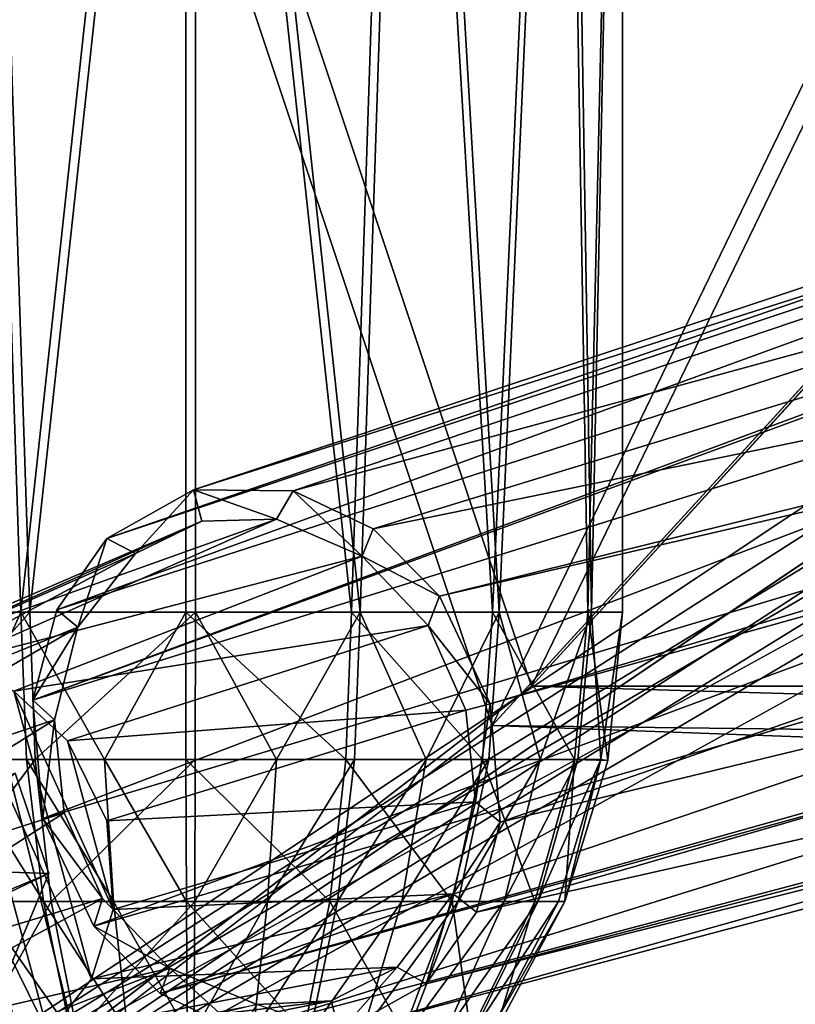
# Model space of a CAD drawing. Header units: metres. Extents: x 0 to 808, y -804 to 0.
# Tile 14 of 126: x 133 to 169, y -715 to -669. Entities that reach past the tile are written whole.
import ezdxf

# ---------------------------------------------------------------- set-up
doc = ezdxf.new("R2010")
doc.units = ezdxf.units.M

msp = doc.modelspace()

# ---------------------------------------------------------------- linework, layer by layer
at = {"layer": 'top0123410'}
for points in [[(132.985703, -703.959656, 1822.479126), (122.774399, -708.201538, 1827.168823), (134.549225, -708.612732, 1821.674805)], [(134.549225, -708.612732, 1821.674805), (127.440666, -708.364502, 1806.421143), (132.985703, -703.959656, 1822.479126)], [(122.774399, -708.201538, 1827.168823), (124.338531, -712.855347, 1826.364136), (134.549225, -708.612732, 1821.674805)], [(127.440666, -708.364502, 1806.421143), (134.549225, -708.612732, 1821.674805), (125.556381, -712.897156, 1807.225464)], [(134.549225, -708.612732, 1821.674805), (124.338531, -712.855347, 1826.364136), (132.664932, -713.145386, 1822.479126)], [(134.549225, -708.612732, 1821.674805), (132.664932, -713.145386, 1822.479126), (125.556381, -712.897156, 1807.225464)]]:
    msp.add_3dface(points, dxfattribs=at)
at = {"layer": 'top0123416'}
for points in [[(216.751785, -666.581909, 1984.93042), (220.287827, -664.60553, 1980.641113), (137.235626, -693.103394, 1863.620483)], [(137.235626, -693.103394, 1863.620483), (220.287827, -664.60553, 1980.641113), (141.242981, -690.857788, 1860.515137)], [(220.287827, -664.60553, 1980.641113), (223.638718, -664.636292, 1976.568481), (141.242981, -690.857788, 1860.515137)], [(141.242981, -690.857788, 1860.515137), (223.638718, -664.636292, 1976.568481), (145.865936, -690.895264, 1857.453491)], [(223.638718, -664.636292, 1976.568481), (232.457413, -667.283875, 1975.449097), (145.865936, -690.895264, 1857.453491)], [(213.83963, -670.892883, 1988.638184), (216.751785, -666.581909, 1984.93042), (134.91217, -696.406006, 1865.817383)], [(134.91217, -696.406006, 1865.817383), (216.751785, -666.581909, 1984.93042), (137.235626, -693.103394, 1863.620483)], [(145.865936, -690.895264, 1857.453491), (232.457413, -667.283875, 1975.449097), (149.559052, -692.662292, 1855.351807)], [(232.457413, -667.283875, 1975.449097), (238.208435, -674.485352, 1974.769409), (149.559052, -692.662292, 1855.351807)], [(213.67041, -671.316772, 1988.878296), (213.83963, -670.892883, 1988.638184), (133.80307, -700.586609, 1867.381958)], [(133.80307, -700.586609, 1867.381958), (213.83963, -670.892883, 1988.638184), (134.91217, -696.406006, 1865.817383)], [(214.840744, -675.384094, 1994.23645), (213.67041, -671.316772, 1988.878296), (133.80307, -700.586609, 1867.381958)], [(149.559052, -692.662292, 1855.351807), (238.208435, -674.485352, 1974.769409), (152.629562, -695.769653, 1853.928955)], [(238.208435, -674.485352, 1974.769409), (238.794708, -675.83374, 1974.97876), (152.629562, -695.769653, 1853.928955)], [(214.840744, -675.384094, 1994.23645), (133.80307, -700.586609, 1867.381958), (134.27095, -706.057373, 1868.155151)], [(216.452423, -681.440369, 1996.715332), (214.840744, -675.384094, 1994.23645), (134.27095, -706.057373, 1868.155151)], [(152.629562, -695.769653, 1853.928955), (238.794708, -675.83374, 1974.97876), (154.980942, -700.757813, 1853.356201)], [(238.967346, -677.300598, 1974.823364), (154.980942, -700.757813, 1853.356201), (238.794708, -675.83374, 1974.97876)], [(155.448898, -706.227905, 1854.129272), (154.980942, -700.757813, 1853.356201), (238.967346, -677.300598, 1974.823364)], [(237.607254, -686.387085, 1975.815063), (155.448898, -706.227905, 1854.129272), (238.967346, -677.300598, 1974.823364)], [(134.27095, -706.057373, 1868.155151), (136.622711, -711.046021, 1867.582275), (216.452423, -681.440369, 1996.715332)], [(136.622711, -711.046021, 1867.582275), (218.125977, -687.570557, 1994.469849), (216.452423, -681.440369, 1996.715332)], [(231.302597, -693.065308, 1977.113037), (154.341949, -710.404297, 1855.69165), (237.607254, -686.387085, 1975.815063)], [(154.341949, -710.404297, 1855.69165), (155.448898, -706.227905, 1854.129272), (237.607254, -686.387085, 1975.815063)], [(136.622711, -711.046021, 1867.582275), (139.69722, -714.156067, 1866.157349), (218.125977, -687.570557, 1994.469849)], [(139.69722, -714.156067, 1866.157349), (219.209366, -691.863464, 1989.271851), (218.125977, -687.570557, 1994.469849)], [(137.235626, -693.103394, 1863.620483), (141.242981, -690.857788, 1860.515137), (138.560959, -693.807251, 1862.880127)], [(141.242981, -690.857788, 1860.515137), (141.633148, -692.305908, 1860.543091), (138.560959, -693.807251, 1862.880127)], [(141.633148, -692.305908, 1860.543091), (141.242981, -690.857788, 1860.515137), (145.086151, -692.206848, 1858.231079)], [(141.242981, -690.857788, 1860.515137), (145.865936, -690.895264, 1857.453491), (145.086151, -692.206848, 1858.231079)], [(145.086151, -692.206848, 1858.231079), (145.865936, -690.895264, 1857.453491), (149.060822, -693.924744, 1855.932617)], [(145.865936, -690.895264, 1857.453491), (149.559052, -692.662292, 1855.351807), (149.060822, -693.924744, 1855.932617)], [(219.209366, -691.863464, 1989.271851), (139.69722, -714.156067, 1866.157349), (219.570984, -692.153198, 1989.04541)], [(126.12352, -698.991394, 1824.241455), (122.795868, -700.765503, 1825.947632), (141.633148, -692.305908, 1860.543091)], [(122.795868, -700.765503, 1825.947632), (138.560959, -693.807251, 1862.880127), (141.633148, -692.305908, 1860.543091)], [(141.633148, -692.305908, 1860.543091), (145.086151, -692.206848, 1858.231079), (126.12352, -698.991394, 1824.241455)], [(145.086151, -692.206848, 1858.231079), (129.908279, -698.912903, 1822.567749), (126.12352, -698.991394, 1824.241455)], [(145.086151, -692.206848, 1858.231079), (149.060822, -693.924744, 1855.932617), (129.908279, -698.912903, 1822.567749)], [(139.69722, -714.156067, 1866.157349), (143.38652, -715.920044, 1864.057495), (219.570984, -692.153198, 1989.04541)], [(219.570984, -692.153198, 1989.04541), (143.38652, -715.920044, 1864.057495), (224.290451, -694.546448, 1985.466064)], [(149.060822, -693.924744, 1855.932617), (149.559052, -692.662292, 1855.351807), (152.629562, -695.769653, 1853.928955)], [(134.91217, -696.406006, 1865.817383), (137.235626, -693.103394, 1863.620483), (135.885437, -697.206055, 1865.329712)], [(137.235626, -693.103394, 1863.620483), (138.560959, -693.807251, 1862.880127), (135.885437, -697.206055, 1865.329712)], [(228.381851, -694.630127, 1981.216187), (152.016678, -713.711365, 1857.890503), (231.302597, -693.065308, 1977.113037)], [(152.016678, -713.711365, 1857.890503), (154.341949, -710.404297, 1855.69165), (231.302597, -693.065308, 1977.113037)], [(122.795868, -700.765503, 1825.947632), (120.802795, -703.329651, 1827.176147), (138.560959, -693.807251, 1862.880127)], [(120.802795, -703.329651, 1827.176147), (135.885437, -697.206055, 1865.329712), (138.560959, -693.807251, 1862.880127)], [(149.060822, -693.924744, 1855.932617), (132.931564, -700.170349, 1821.412354), (129.908279, -698.912903, 1822.567749)], [(149.060822, -693.924744, 1855.932617), (152.108063, -697.135986, 1854.545898), (132.931564, -700.170349, 1821.412354)], [(149.060822, -693.924744, 1855.932617), (152.629562, -695.769653, 1853.928955), (152.108063, -697.135986, 1854.545898)], [(143.38652, -715.920044, 1864.057495), (148.009293, -715.957275, 1860.995972), (224.290451, -694.546448, 1985.466064)], [(224.290451, -694.546448, 1985.466064), (148.009293, -715.957275, 1860.995972), (228.381851, -694.630127, 1981.216187)], [(148.009293, -715.957275, 1860.995972), (152.016678, -713.711365, 1857.890503), (228.381851, -694.630127, 1981.216187)], [(152.629562, -695.769653, 1853.928955), (154.980942, -700.757813, 1853.356201), (152.108063, -697.135986, 1854.545898)], [(134.91217, -696.406006, 1865.817383), (135.885437, -697.206055, 1865.329712), (133.80307, -700.586609, 1867.381958)], [(152.108063, -697.135986, 1854.545898), (135.412567, -702.470154, 1820.638794), (132.931564, -700.170349, 1821.412354)], [(152.108063, -697.135986, 1854.545898), (153.856491, -701.046082, 1854.15979), (135.412567, -702.470154, 1820.638794)], [(152.108063, -697.135986, 1854.545898), (154.980942, -700.757813, 1853.356201), (153.856491, -701.046082, 1854.15979)], [(120.802795, -703.329651, 1827.176147), (119.805962, -706.535278, 1828.055298), (135.885437, -697.206055, 1865.329712)], [(119.805962, -706.535278, 1828.055298), (134.806885, -701.500244, 1866.896484), (135.885437, -697.206055, 1865.329712)], [(135.885437, -697.206055, 1865.329712), (134.806885, -701.500244, 1866.896484), (133.80307, -700.586609, 1867.381958)], [(129.908279, -698.912903, 1822.567749), (134.527267, -716.049194, 1822.89624), (126.12352, -698.991394, 1824.241455)], [(132.931564, -700.170349, 1821.412354), (136.518829, -713.488525, 1821.668823), (129.908279, -698.912903, 1822.567749)], [(136.518829, -713.488525, 1821.668823), (134.527267, -716.049194, 1822.89624), (129.908279, -698.912903, 1822.567749)], [(134.527267, -716.049194, 1822.89624), (131.200104, -717.822937, 1824.602173), (126.12352, -698.991394, 1824.241455)], [(135.412567, -702.470154, 1820.638794), (137.517578, -710.279663, 1820.788452), (132.931564, -700.170349, 1821.412354)], [(137.517578, -710.279663, 1820.788452), (136.518829, -713.488525, 1821.668823), (132.931564, -700.170349, 1821.412354)], [(133.80307, -700.586609, 1867.381958), (134.806885, -701.500244, 1866.896484), (134.27095, -706.057373, 1868.155151)], [(154.980942, -700.757813, 1853.356201), (154.305557, -705.288574, 1854.702148), (153.856491, -701.046082, 1854.15979)], [(154.980942, -700.757813, 1853.356201), (155.448898, -706.227905, 1854.129272), (154.305557, -705.288574, 1854.702148)], [(153.856491, -701.046082, 1854.15979), (137.237198, -706.173706, 1820.34668), (135.412567, -702.470154, 1820.638794)], [(153.856491, -701.046082, 1854.15979), (154.305557, -705.288574, 1854.702148), (137.237198, -706.173706, 1820.34668)], [(119.805962, -706.535278, 1828.055298), (120.086555, -710.641052, 1828.496948), (134.806885, -701.500244, 1866.896484)], [(120.086555, -710.641052, 1828.496948), (135.252426, -705.806702, 1867.453979), (134.806885, -701.500244, 1866.896484)], [(134.806885, -701.500244, 1866.896484), (135.252426, -705.806702, 1867.453979), (134.27095, -706.057373, 1868.155151)], [(135.412567, -702.470154, 1820.638794), (137.237198, -706.173706, 1820.34668), (137.517578, -710.279663, 1820.788452)], [(154.305557, -705.288574, 1854.702148), (137.517578, -710.279663, 1820.788452), (137.237198, -706.173706, 1820.34668)], [(154.305557, -705.288574, 1854.702148), (153.270828, -709.544067, 1856.2323), (137.517578, -710.279663, 1820.788452)], [(155.448898, -706.227905, 1854.129272), (153.270828, -709.544067, 1856.2323), (154.305557, -705.288574, 1854.702148)], [(120.086555, -710.641052, 1828.496948), (121.911491, -714.344727, 1828.204712), (135.252426, -705.806702, 1867.453979)], [(121.911491, -714.344727, 1828.204712), (137.036804, -709.770752, 1867.054688), (135.252426, -705.806702, 1867.453979)], [(134.27095, -706.057373, 1868.155151), (135.252426, -705.806702, 1867.453979), (137.036804, -709.770752, 1867.054688)], [(136.622711, -711.046021, 1867.582275), (134.27095, -706.057373, 1868.155151), (137.036804, -709.770752, 1867.054688)], [(155.448898, -706.227905, 1854.129272), (154.341949, -710.404297, 1855.69165), (153.270828, -709.544067, 1856.2323)], [(121.911491, -714.344727, 1828.204712), (124.39576, -716.646362, 1827.429932), (137.036804, -709.770752, 1867.054688)], [(124.39576, -716.646362, 1827.429932), (140.142059, -712.993896, 1865.631714), (137.036804, -709.770752, 1867.054688)], [(153.270828, -709.544067, 1856.2323), (136.518829, -713.488525, 1821.668823), (137.517578, -710.279663, 1820.788452)], [(153.270828, -709.544067, 1856.2323), (150.675461, -712.94281, 1858.628662), (136.518829, -713.488525, 1821.668823)], [(140.142059, -712.993896, 1865.631714), (136.622711, -711.046021, 1867.582275), (137.036804, -709.770752, 1867.054688)], [(153.270828, -709.544067, 1856.2323), (152.016678, -713.711365, 1857.890503), (150.675461, -712.94281, 1858.628662)], [(154.341949, -710.404297, 1855.69165), (152.016678, -713.711365, 1857.890503), (153.270828, -709.544067, 1856.2323)], [(139.69722, -714.156067, 1866.157349), (136.622711, -711.046021, 1867.582275), (140.142059, -712.993896, 1865.631714)], [(124.39576, -716.646362, 1827.429932), (127.415985, -717.90155, 1826.275635), (140.142059, -712.993896, 1865.631714)], [(127.415985, -717.90155, 1826.275635), (144.185287, -714.672241, 1863.280029), (140.142059, -712.993896, 1865.631714)], [(150.675461, -712.94281, 1858.628662), (134.527267, -716.049194, 1822.89624), (136.518829, -713.488525, 1821.668823)], [(150.675461, -712.94281, 1858.628662), (147.618744, -714.509277, 1860.968384), (134.527267, -716.049194, 1822.89624)], [(143.38652, -715.920044, 1864.057495), (139.69722, -714.156067, 1866.157349), (140.142059, -712.993896, 1865.631714)], [(143.38652, -715.920044, 1864.057495), (140.142059, -712.993896, 1865.631714), (144.185287, -714.672241, 1863.280029)], [(150.675461, -712.94281, 1858.628662), (148.009293, -715.957275, 1860.995972), (147.618744, -714.509277, 1860.968384)], [(152.016678, -713.711365, 1857.890503), (148.009293, -715.957275, 1860.995972), (150.675461, -712.94281, 1858.628662)], [(147.618744, -714.509277, 1860.968384), (131.200104, -717.822937, 1824.602173), (134.527267, -716.049194, 1822.89624)], [(131.200104, -717.822937, 1824.602173), (147.618744, -714.509277, 1860.968384), (144.185287, -714.672241, 1863.280029)], [(148.009293, -715.957275, 1860.995972), (144.185287, -714.672241, 1863.280029), (147.618744, -714.509277, 1860.968384)]]:
    msp.add_3dface(points, dxfattribs=at)
at = {"layer": 'top0123424'}
for points in [[(126.809273, -696.510193, 1828.383911), (130.915787, -626.00769, 1825.159668), (133.24913, -696.510193, 1823.976563)], [(127.123726, -696.510193, 1856.666382), (133.659943, -696.510193, 1860.929443), (131.300842, -626.00769, 1859.798584)], [(130.915787, -626.00769, 1825.159668), (140.885391, -626.00769, 1822.369263), (133.24913, -696.510193, 1823.976563)], [(133.659943, -696.510193, 1860.929443), (141.330017, -626.00769, 1862.366699), (131.300842, -626.00769, 1859.798584)], [(133.24913, -696.510193, 1823.976563), (140.885391, -626.00769, 1822.369263), (140.885391, -696.510193, 1822.369263)], [(133.659943, -696.510193, 1860.929443), (141.330032, -696.510193, 1862.366699), (141.330017, -626.00769, 1862.366699)], [(140.885391, -626.00769, 1822.369263), (148.555481, -696.510193, 1823.806519), (140.885391, -696.510193, 1822.369263)], [(140.885391, -626.00769, 1822.369263), (150.914551, -626.00769, 1824.937378), (148.555481, -696.510193, 1823.806519)], [(141.330032, -696.510193, 1862.366699), (148.966263, -696.510193, 1860.759277), (141.330017, -626.00769, 1862.366699)], [(141.330017, -626.00769, 1862.366699), (148.966263, -696.510193, 1860.759277), (151.299606, -626.00769, 1859.576294)], [(150.914551, -626.00769, 1824.937378), (155.091736, -696.510193, 1828.06958), (148.555481, -696.510193, 1823.806519)], [(148.966263, -696.510193, 1860.759277), (155.406128, -696.510193, 1856.351929), (151.299606, -626.00769, 1859.576294)], [(150.914551, -626.00769, 1824.937378), (158.315979, -626.00769, 1832.176025), (155.091736, -696.510193, 1828.06958)], [(151.299606, -626.00769, 1859.576294), (155.406128, -696.510193, 1856.351929), (158.5383, -626.00769, 1852.174805)], [(158.315979, -626.00769, 1832.176025), (159.499023, -696.510193, 1834.509399), (155.091736, -696.510193, 1828.06958)], [(155.406128, -696.510193, 1856.351929), (159.669174, -696.510193, 1849.815796), (158.5383, -626.00769, 1852.174805)], [(158.315979, -626.00769, 1832.176025), (161.106461, -626.00769, 1842.14563), (159.499023, -696.510193, 1834.509399)], [(158.5383, -626.00769, 1852.174805), (159.669174, -696.510193, 1849.815796), (161.106461, -626.00769, 1842.14563)], [(161.106461, -626.00769, 1842.14563), (161.106461, -696.510193, 1842.14563), (159.499023, -696.510193, 1834.509399)], [(159.669174, -696.510193, 1849.815796), (161.106461, -696.510193, 1842.14563), (161.106461, -626.00769, 1842.14563)], [(126.809273, -696.510193, 1828.383911), (133.24913, -696.510193, 1823.976563), (130.191956, -703.338379, 1826.418091)], [(127.123726, -696.510193, 1856.666382), (127.593941, -703.338318, 1856.185547), (133.659943, -696.510193, 1860.929443)], [(127.593941, -703.338318, 1856.185547), (133.910385, -703.338318, 1860.305298), (133.659943, -696.510193, 1860.929443)], [(130.191956, -703.338379, 1826.418091), (133.24913, -696.510193, 1823.976563), (133.513367, -703.338379, 1824.595093)], [(133.24913, -696.510193, 1823.976563), (137.126602, -703.338379, 1823.454956), (133.513367, -703.338379, 1824.595093)], [(133.24913, -696.510193, 1823.976563), (140.885391, -696.510193, 1822.369263), (137.126602, -703.338379, 1823.454956)], [(133.659943, -696.510193, 1860.929443), (133.910385, -703.338318, 1860.305298), (141.330032, -696.510193, 1862.366699)], [(133.910385, -703.338318, 1860.305298), (141.322556, -703.338318, 1861.694214), (141.330032, -696.510193, 1862.366699)], [(137.126602, -703.338379, 1823.454956), (140.885391, -696.510193, 1822.369263), (140.892853, -703.338379, 1823.041748)], [(140.892853, -703.338379, 1823.041748), (140.885391, -696.510193, 1822.369263), (148.305038, -703.338318, 1824.430664)], [(140.885391, -696.510193, 1822.369263), (148.555481, -696.510193, 1823.806519), (148.305038, -703.338318, 1824.430664)], [(141.330032, -696.510193, 1862.366699), (141.322556, -703.338318, 1861.694214), (145.088791, -703.338318, 1861.280884)], [(148.966263, -696.510193, 1860.759277), (141.330032, -696.510193, 1862.366699), (145.088791, -703.338318, 1861.280884)], [(148.966263, -696.510193, 1860.759277), (145.088791, -703.338318, 1861.280884), (148.702026, -703.338318, 1860.140869)], [(148.305038, -703.338318, 1824.430664), (148.555481, -696.510193, 1823.806519), (154.621506, -703.338318, 1828.550293)], [(148.555481, -696.510193, 1823.806519), (155.091736, -696.510193, 1828.06958), (154.621506, -703.338318, 1828.550293)], [(152.023438, -703.338379, 1858.317749), (148.966263, -696.510193, 1860.759277), (148.702026, -703.338318, 1860.140869)], [(155.406128, -696.510193, 1856.351929), (148.966263, -696.510193, 1860.759277), (152.023438, -703.338379, 1858.317749)], [(154.925339, -703.338318, 1855.881714), (155.406128, -696.510193, 1856.351929), (152.023438, -703.338379, 1858.317749)], [(154.621506, -703.338318, 1828.550293), (155.091736, -696.510193, 1828.06958), (158.880615, -703.338318, 1834.773682)], [(155.406128, -696.510193, 1856.351929), (154.925339, -703.338318, 1855.881714), (157.296249, -703.338318, 1852.926392)], [(155.091736, -696.510193, 1828.06958), (159.499023, -696.510193, 1834.509399), (158.880615, -703.338318, 1834.773682)], [(159.669174, -696.510193, 1849.815796), (155.406128, -696.510193, 1856.351929), (157.296249, -703.338318, 1852.926392)], [(157.296249, -703.338318, 1852.926392), (159.045044, -703.338318, 1849.565308), (159.669174, -696.510193, 1849.815796)], [(158.880615, -703.338318, 1834.773682), (159.499023, -696.510193, 1834.509399), (160.426086, -703.374451, 1842.153198)], [(159.045044, -703.338318, 1849.565308), (160.104507, -703.338379, 1845.927612), (159.669174, -696.510193, 1849.815796)], [(159.499023, -696.510193, 1834.509399), (161.106461, -696.510193, 1842.14563), (160.426086, -703.374451, 1842.153198)], [(159.669174, -696.510193, 1849.815796), (160.104507, -703.338379, 1845.927612), (161.106461, -696.510193, 1842.14563)], [(160.104507, -703.338379, 1845.927612), (160.426086, -703.374451, 1842.153198), (161.106461, -696.510193, 1842.14563)], [(127.593941, -703.338318, 1856.185547), (128.986526, -709.904114, 1854.761719), (133.910385, -703.338318, 1860.305298)], [(128.986526, -709.904114, 1854.761719), (134.652069, -709.904114, 1858.456909), (133.910385, -703.338318, 1860.305298)], [(130.191956, -703.338379, 1826.418091), (134.295959, -709.904114, 1826.426514), (131.316833, -709.904114, 1828.061768)], [(133.513367, -703.338379, 1824.595093), (134.295959, -709.904114, 1826.426514), (130.191956, -703.338379, 1826.418091)], [(133.513367, -703.338379, 1824.595093), (137.126602, -703.338379, 1823.454956), (137.536865, -709.904114, 1825.403931)], [(133.513367, -703.338379, 1824.595093), (137.536865, -709.904114, 1825.403931), (134.295959, -709.904114, 1826.426514)], [(133.910385, -703.338318, 1860.305298), (134.652069, -709.904114, 1858.456909), (141.322556, -703.338318, 1861.694214)], [(134.652069, -709.904114, 1858.456909), (141.300415, -709.904114, 1859.702637), (141.322556, -703.338318, 1861.694214)], [(137.536865, -709.904114, 1825.403931), (137.126602, -703.338379, 1823.454956), (140.914993, -709.904114, 1825.033325)], [(140.914993, -709.904114, 1825.033325), (137.126602, -703.338379, 1823.454956), (140.892853, -703.338379, 1823.041748)], [(148.305038, -703.338318, 1824.430664), (147.563354, -709.904114, 1826.279053), (140.892853, -703.338379, 1823.041748)], [(147.563354, -709.904114, 1826.279053), (140.914993, -709.904114, 1825.033325), (140.892853, -703.338379, 1823.041748)], [(141.322556, -703.338318, 1861.694214), (141.300415, -709.904114, 1859.702637), (145.088791, -703.338318, 1861.280884)], [(145.088791, -703.338318, 1861.280884), (141.300415, -709.904114, 1859.702637), (144.678543, -709.904114, 1859.331909)], [(148.702026, -703.338318, 1860.140869), (145.088791, -703.338318, 1861.280884), (144.678543, -709.904114, 1859.331909)], [(148.702026, -703.338318, 1860.140869), (144.678543, -709.904114, 1859.331909), (147.919434, -709.904114, 1858.309326)], [(153.228912, -709.904114, 1829.974243), (147.563354, -709.904114, 1826.279053), (148.305038, -703.338318, 1824.430664)], [(148.702026, -703.338318, 1860.140869), (147.919434, -709.904114, 1858.309326), (152.023438, -703.338379, 1858.317749)], [(152.023438, -703.338379, 1858.317749), (147.919434, -709.904114, 1858.309326), (150.898575, -709.904114, 1856.674194)], [(154.621506, -703.338318, 1828.550293), (153.228912, -709.904114, 1829.974243), (148.305038, -703.338318, 1824.430664)], [(154.925339, -703.338318, 1855.881714), (150.898575, -709.904114, 1856.674194), (153.501434, -709.904114, 1854.489136)], [(154.925339, -703.338318, 1855.881714), (152.023438, -703.338379, 1858.317749), (150.898575, -709.904114, 1856.674194)], [(157.049118, -709.904114, 1835.556274), (153.228912, -709.904114, 1829.974243), (154.621506, -703.338318, 1828.550293)], [(153.501434, -709.904114, 1854.489136), (155.628021, -709.904114, 1851.838379), (157.296249, -703.338318, 1852.926392)], [(157.296249, -703.338318, 1852.926392), (154.925339, -703.338318, 1855.881714), (153.501434, -709.904114, 1854.489136)], [(158.880615, -703.338318, 1834.773682), (157.049118, -709.904114, 1835.556274), (154.621506, -703.338318, 1828.550293)], [(155.628021, -709.904114, 1851.838379), (159.045044, -703.338318, 1849.565308), (157.296249, -703.338318, 1852.926392)], [(157.196594, -709.904114, 1848.823608), (159.045044, -703.338318, 1849.565308), (155.628021, -709.904114, 1851.838379)], [(158.442856, -709.904297, 1842.175293), (157.049118, -709.904114, 1835.556274), (158.880615, -703.338318, 1834.773682)], [(160.104507, -703.338379, 1845.927612), (159.045044, -703.338318, 1849.565308), (157.196594, -709.904114, 1848.823608)], [(158.146896, -709.904114, 1845.560791), (160.104507, -703.338379, 1845.927612), (157.196594, -709.904114, 1848.823608)], [(158.146896, -709.904114, 1845.560791), (158.442856, -709.904297, 1842.175293), (160.104507, -703.338379, 1845.927612)], [(160.426086, -703.374451, 1842.153198), (158.442856, -709.904297, 1842.175293), (158.880615, -703.338318, 1834.773682)], [(158.442856, -709.904297, 1842.175293), (160.426086, -703.374451, 1842.153198), (160.104507, -703.338379, 1845.927612)], [(128.986526, -709.904114, 1854.761719), (131.247986, -715.955139, 1852.449341), (134.652069, -709.904114, 1858.456909)], [(131.247986, -715.955139, 1852.449341), (135.856491, -715.955139, 1855.4552), (134.652069, -709.904114, 1858.456909)], [(131.316833, -709.904114, 1828.061768), (135.566833, -715.955139, 1829.400757), (133.143524, -715.955139, 1830.730835)], [(131.316833, -709.904114, 1828.061768), (134.295959, -709.904114, 1826.426514), (135.566833, -715.955139, 1829.400757)], [(134.295959, -709.904114, 1826.426514), (138.203079, -715.955139, 1828.56897), (135.566833, -715.955139, 1829.400757)], [(137.536865, -709.904114, 1825.403931), (138.203079, -715.955139, 1828.56897), (134.295959, -709.904114, 1826.426514)], [(134.652069, -709.904114, 1858.456909), (135.856491, -715.955139, 1855.4552), (141.300415, -709.904114, 1859.702637)], [(135.856491, -715.955139, 1855.4552), (141.264465, -715.955139, 1856.468506), (141.300415, -709.904114, 1859.702637)], [(138.203079, -715.955139, 1828.56897), (137.536865, -709.904114, 1825.403931), (140.950943, -715.955139, 1828.267456)], [(140.950943, -715.955139, 1828.267456), (137.536865, -709.904114, 1825.403931), (140.914993, -709.904114, 1825.033325)], [(147.563354, -709.904114, 1826.279053), (146.358917, -715.955139, 1829.280762), (140.914993, -709.904114, 1825.033325)], [(146.358917, -715.955139, 1829.280762), (140.950943, -715.955139, 1828.267456), (140.914993, -709.904114, 1825.033325)], [(141.300415, -709.904114, 1859.702637), (141.264465, -715.955139, 1856.468506), (144.678543, -709.904114, 1859.331909)], [(144.678543, -709.904114, 1859.331909), (141.264465, -715.955139, 1856.468506), (144.012329, -715.955139, 1856.166992)], [(147.919434, -709.904114, 1858.309326), (144.012329, -715.955139, 1856.166992), (146.64856, -715.955139, 1855.335205)], [(144.678543, -709.904114, 1859.331909), (144.012329, -715.955139, 1856.166992), (147.919434, -709.904114, 1858.309326)], [(150.967438, -715.955139, 1832.286499), (146.358917, -715.955139, 1829.280762), (147.563354, -709.904114, 1826.279053)], [(150.898575, -709.904114, 1856.674194), (146.64856, -715.955139, 1855.335205), (149.071884, -715.955139, 1854.005005)], [(150.898575, -709.904114, 1856.674194), (147.919434, -709.904114, 1858.309326), (146.64856, -715.955139, 1855.335205)], [(153.228912, -709.904114, 1829.974243), (150.967438, -715.955139, 1832.286499), (147.563354, -709.904114, 1826.279053)], [(149.071884, -715.955139, 1854.005005), (151.189133, -715.955139, 1852.227661), (153.501434, -709.904114, 1854.489136)], [(153.501434, -709.904114, 1854.489136), (150.898575, -709.904114, 1856.674194), (149.071884, -715.955139, 1854.005005)], [(154.074905, -715.955139, 1836.827148), (150.967438, -715.955139, 1832.286499), (153.228912, -709.904114, 1829.974243)], [(151.189133, -715.955139, 1852.227661), (155.628021, -709.904114, 1851.838379), (153.501434, -709.904114, 1854.489136)], [(152.918961, -715.955139, 1850.071411), (155.628021, -709.904114, 1851.838379), (151.189133, -715.955139, 1852.227661)], [(154.194885, -715.955139, 1847.619141), (157.196594, -709.904114, 1848.823608), (152.918961, -715.955139, 1850.071411)], [(157.196594, -709.904114, 1848.823608), (155.628021, -709.904114, 1851.838379), (152.918961, -715.955139, 1850.071411)], [(157.049118, -709.904114, 1835.556274), (154.074905, -715.955139, 1836.827148), (153.228912, -709.904114, 1829.974243)], [(155.228195, -715.924072, 1842.210938), (154.074905, -715.955139, 1836.827148), (157.049118, -709.904114, 1835.556274)], [(154.96788, -715.955139, 1844.965088), (158.146896, -709.904114, 1845.560791), (154.194885, -715.955139, 1847.619141)], [(158.146896, -709.904114, 1845.560791), (157.196594, -709.904114, 1848.823608), (154.194885, -715.955139, 1847.619141)], [(158.442856, -709.904297, 1842.175293), (158.146896, -709.904114, 1845.560791), (154.96788, -715.955139, 1844.965088)], [(155.228195, -715.924072, 1842.210938), (158.442856, -709.904297, 1842.175293), (154.96788, -715.955139, 1844.965088)], [(158.442856, -709.904297, 1842.175293), (155.228195, -715.924072, 1842.210938), (157.049118, -709.904114, 1835.556274)]]:
    msp.add_3dface(points, dxfattribs=at)
at = {"layer": 'top0123425'}
for points in [[(131.655533, -648.675903, 411.059998), (137.428085, -651.041199, 416.294586), (120.366074, -692.681152, 416.294586)], [(120.366074, -692.681152, 416.294586), (137.428085, -651.041199, 416.294586), (131.876099, -648.766296, 431.26001)]]:
    msp.add_3dface(points, dxfattribs=at)
at = {"layer": 'top0123458'}
for points in [[(120.582596, -727.197693, 114.917824), (120.582596, -76.835205, 114.917824), (602.851624, -402.016144, 106.499786)], [(118.575203, -725.486145, 117.953323), (605.043579, -402.016144, 109.461983), (118.575211, -78.546761, 117.953323)], [(606.131226, -413.87265, 109.443001), (605.043579, -402.016144, 109.461983), (118.575203, -725.486145, 117.953323)], [(602.851624, -402.016144, 106.499786), (603.975037, -414.262024, 106.480179), (120.582596, -727.197693, 114.917824)], [(609.617432, -425.999451, 109.382149), (606.131226, -413.87265, 109.443001), (118.575203, -725.486145, 117.953323)], [(603.975037, -414.262024, 106.480179), (607.575745, -426.787109, 106.417328), (120.582596, -727.197693, 114.917824)], [(118.575203, -725.486145, 117.953323), (614.846802, -436.389954, 109.290871), (609.617432, -425.999451, 109.382149)], [(607.575745, -426.787109, 106.417328), (612.976318, -437.518005, 106.323059), (120.582596, -727.197693, 114.917824)], [(624.124634, -448.088928, 109.128922), (614.846802, -436.389954, 109.290871), (118.575203, -725.486145, 117.953323)], [(612.976318, -437.518005, 106.323059), (622.559387, -449.602051, 106.155792), (120.582596, -727.197693, 114.917824)], [(682.522278, -719.802856, 108.109589), (624.124634, -448.088928, 109.128922), (118.575203, -725.486145, 117.953323)], [(120.582596, -727.197693, 114.917824), (622.559387, -449.602051, 106.155792), (680.857727, -721.551392, 105.138191)]]:
    msp.add_3dface(points, dxfattribs=at)
at = {"layer": 'top0123459'}
for points in [[(55.057476, -402.016327, 2077.158691), (155.078293, -701.758606, 2143.832275), (194.333847, -620.789429, 2170)], [(108.399345, -732.077698, 2112.716309), (133.415726, -718.394958, 2129.39209), (55.057476, -402.016327, 2077.158691)], [(133.415726, -718.394958, 2129.39209), (155.078293, -701.758606, 2143.832275), (55.057476, -402.016327, 2077.158691)], [(156.902939, -699.938354, 2141.562012), (57.672646, -402.016327, 2075.415527), (195.279739, -620.789429, 2167.144043)], [(156.902939, -699.938354, 2141.562012), (135.748489, -716.185059, 2127.460693), (57.672646, -402.016327, 2075.415527)], [(135.748489, -716.185059, 2127.460693), (111.362381, -729.531311, 2111.204834), (57.672646, -402.016327, 2075.415527)], [(194.333847, -620.789429, 2170), (155.078293, -701.758606, 2143.832275), (172.412704, -682.816223, 2155.387451)], [(173.849594, -681.421692, 2152.858643), (156.902939, -699.938354, 2141.562012), (195.279739, -620.789429, 2167.144043)], [(674.09967, -700.241394, 2141.340332), (156.902939, -699.938354, 2141.562012), (173.849594, -681.421692, 2152.858643)], [(155.078293, -701.758606, 2143.832275), (682.555542, -708.264709, 2138.760498), (172.412704, -682.816223, 2155.387451)], [(691.558655, -715.708557, 2127.947998), (135.748489, -716.185059, 2127.460693), (156.902939, -699.938354, 2141.562012)], [(674.09967, -700.241394, 2141.340332), (691.558655, -715.708557, 2127.947998), (156.902939, -699.938354, 2141.562012)], [(133.415726, -718.394958, 2129.39209), (698.934387, -722.008972, 2125.519043), (155.078293, -701.758606, 2143.832275)], [(698.934387, -722.008972, 2125.519043), (682.555542, -708.264709, 2138.760498), (155.078293, -701.758606, 2143.832275)]]:
    msp.add_3dface(points, dxfattribs=at)

doc.saveas('drawing.dxf')
